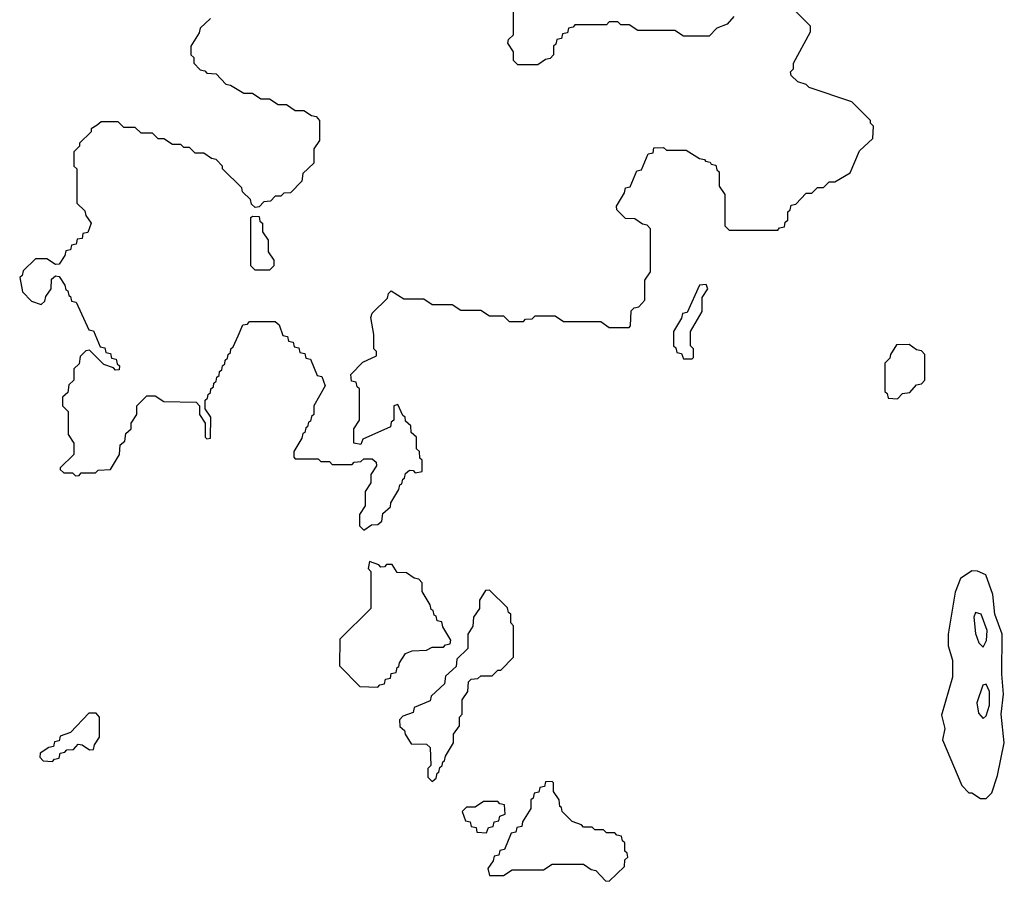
# Model space of a CAD drawing. Extents: x 2889633 to 3052318, y 540750 to 918690.
# Tile 230 of 256: x 2926570 to 2930019, y 748500 to 751518. Entities that reach past the tile are written whole.
import ezdxf

# ---------------------------------------------------------------- set-up
doc = ezdxf.new("R2010")
doc.units = 0

msp = doc.modelspace()

# ---------------------------------------------------------------- linework, layer by layer
at = {"layer": '0CON02XD'}
for points in [[(2927775, 749730), (2927801.7, 749748.3), (2927825, 749750), (2927838.3, 749761.7), (2927841.7, 749788.3), (2927868.3, 749811.7), (2927870, 749825), (2927898.3, 749871.7), (2927901.7, 749888.3), (2927908.3, 749891.7), (2927911.7, 749908.3), (2927918.3, 749911.7), (2927921.7, 749928.3), (2927935, 749940), (2927948.3, 749938.3), (2927955, 749930), (2927980, 749935), (2927980, 749975), (2927971.7, 749981.7), (2927970, 750005), (2927960, 750015), (2927960, 750055), (2927941.7, 750071.7), (2927940, 750095), (2927921.7, 750111.7), (2927920, 750125), (2927911.7, 750131.7), (2927895, 750170), (2927880, 750165), (2927880, 750115), (2927871.7, 750108.3), (2927868.3, 750091.7), (2927771.7, 750048.3), (2927765, 750030), (2927740, 750035), (2927740, 750085), (2927760, 750115), (2927760, 750225), (2927751.7, 750231.7), (2927748.3, 750248.3), (2927731.7, 750251.7), (2927730, 750275), (2927771.7, 750318.3), (2927820, 750340), (2927820, 750355), (2927810, 750365), (2927810, 750415), (2927800, 750475), (2927805, 750490), (2927858.3, 750541.7), (2927861.7, 750558.3), (2927871.7, 750568.3), (2927915, 750540), (2927985, 750540), (2928015, 750520), (2928085, 750520), (2928115, 750500), (2928185, 750500), (2928215, 750480), (2928265, 750480), (2928285, 750460), (2928335, 750460), (2928341.7, 750468.3), (2928365, 750470), (2928375, 750480), (2928445, 750480), (2928475, 750460), (2928605, 750460), (2928635, 750440), (2928705, 750440), (2928710, 750445), (2928711.7, 750498.3), (2928721.7, 750508.3), (2928738.3, 750511.7), (2928760, 750535), (2928760, 750605), (2928780, 750635), (2928780, 750785), (2928768.3, 750798.3), (2928751.7, 750801.7), (2928725, 750820), (2928691.7, 750821.7), (2928661.7, 750851.7), (2928660, 750865), (2928688.3, 750911.7), (2928691.7, 750928.3), (2928708.3, 750931.7), (2928731.7, 750988.3), (2928748.3, 750991.7), (2928771.7, 751048.3), (2928788.3, 751051.7), (2928791.7, 751068.3), (2928825, 751070), (2928835, 751060), (2928905, 751060), (2928951.7, 751031.7), (2928968.3, 751028.3), (2928971.7, 751021.7), (2928988.3, 751018.3), (2928991.7, 751011.7), (2929008.3, 751008.3), (2929011.7, 750991.7), (2929020, 750985), (2929020, 750935), (2929040, 750905), (2929040, 750795), (2929055, 750780), (2929225, 750780), (2929231.7, 750788.3), (2929248.3, 750791.7), (2929251.7, 750808.3), (2929260, 750815), (2929260, 750845), (2929268.3, 750851.7), (2929271.7, 750868.3), (2929288.3, 750871.7), (2929325, 750910), (2929345, 750910), (2929365, 750930), (2929385, 750930), (2929405, 750950), (2929425, 750950), (2929478.3, 750981.7), (2929511.7, 751058.3), (2929558.3, 751101.7), (2929560, 751145), (2929550, 751155), (2929550, 751165), (2929485, 751230), (2929335, 751280), (2929325, 751290), (2929295, 751300), (2929271.7, 751321.7), (2929270, 751335), (2929280, 751345), (2929280, 751365), (2929340, 751475), (2929340, 751495), (2929245, 751590)], [(2929071.7, 751528.3), (2929048.3, 751501.7), (2929011.7, 751488.3), (2928985, 751460), (2928895, 751460), (2928865, 751480), (2928735, 751480), (2928705, 751500), (2928675, 751500), (2928665, 751510), (2928635, 751510), (2928625, 751500), (2928515, 751500), (2928508.3, 751491.7), (2928491.7, 751488.3), (2928488.3, 751471.7), (2928471.7, 751468.3), (2928468.3, 751451.7), (2928451.7, 751448.3), (2928448.3, 751431.7), (2928440, 751425), (2928440, 751395), (2928428.3, 751381.7), (2928411.7, 751378.3), (2928385, 751360), (2928315, 751360), (2928300, 751375), (2928300, 751405), (2928280, 751435), (2928281.7, 751448.3), (2928300, 751465), (2928300, 751555)], [(2927238.3, 751521.7), (2927201.7, 751488.3), (2927198.3, 751471.7), (2927170, 751425), (2927170, 751395), (2927180, 751385), (2927180, 751365), (2927201.7, 751341.7), (2927218.3, 751338.3), (2927225, 751330), (2927258.3, 751328.3), (2927291.7, 751291.7), (2927308.3, 751288.3), (2927355, 751260), (2927385, 751260), (2927415, 751240), (2927445, 751240), (2927475, 751220), (2927505, 751220), (2927535, 751200), (2927565, 751200), (2927591.7, 751181.7), (2927608.3, 751178.3), (2927620, 751165), (2927620, 751095), (2927600, 751065), (2927600, 751015), (2927561.7, 750978.3), (2927558.3, 750951.7), (2927518.3, 750911.7), (2927495, 750910), (2927485, 750900), (2927465, 750900), (2927448.3, 750881.7), (2927425, 750880), (2927408.3, 750861.7), (2927395, 750860), (2927381.7, 750871.7), (2927378.3, 750888.3), (2927350, 750915), (2927348.3, 750928.3), (2927280, 750995), (2927280, 751005), (2927258.3, 751028.3), (2927241.7, 751031.7), (2927215, 751050), (2927185, 751050), (2927165, 751070), (2927145, 751070), (2927135, 751080), (2927105, 751080), (2927075, 751100), (2927055, 751100), (2927035, 751120), (2926995, 751120), (2926975, 751140), (2926935, 751140), (2926915, 751160), (2926855, 751160), (2926841.7, 751148.3)], [(2926841.7, 751148.3), (2926820, 751135), (2926820, 751125), (2926780, 751085), (2926780, 751075), (2926760, 751055), (2926760, 751005), (2926770, 750995), (2926770, 750875), (2926798.3, 750848.3), (2926801.7, 750831.7), (2926820, 750805), (2926808.3, 750771.7), (2926791.7, 750768.3), (2926788.3, 750751.7), (2926771.7, 750748.3), (2926768.3, 750731.7), (2926751.7, 750728.3), (2926748.3, 750711.7), (2926731.7, 750708.3), (2926728.3, 750691.7), (2926708.3, 750661.7), (2926695, 750660), (2926665, 750680), (2926625, 750680), (2926581.7, 750638.3), (2926578.3, 750621.7), (2926570, 750615), (2926580, 750565), (2926611.7, 750531.7), (2926645, 750520), (2926658.3, 750531.7), (2926661.7, 750548.3), (2926680, 750575), (2926681.7, 750608.3), (2926695, 750620), (2926708.3, 750618.3), (2926728.3, 750588.3), (2926731.7, 750571.7), (2926738.3, 750568.3), (2926741.7, 750551.7), (2926748.3, 750548.3), (2926751.7, 750531.7), (2926768.3, 750528.3), (2926811.7, 750431.7), (2926828.3, 750428.3), (2926851.7, 750371.7), (2926868.3, 750368.3), (2926871.7, 750351.7), (2926888.3, 750348.3), (2926891.7, 750331.7), (2926908.3, 750328.3), (2926911.7, 750311.7), (2926920, 750305), (2926918.3, 750291.7), (2926905, 750290), (2926898.3, 750298.3), (2926865, 750310), (2926815, 750360), (2926801.7, 750358.3), (2926781.7, 750338.3), (2926778.3, 750311.7), (2926760, 750295), (2926760, 750255), (2926741.7, 750238.3), (2926738.3, 750211.7), (2926720, 750195), (2926720, 750165), (2926740, 750145), (2926740, 750065), (2926760, 750035), (2926760, 749995), (2926711.7, 749948.3), (2926711.7, 749941.7), (2926725, 749930), (2926755, 749930), (2926765, 749920), (2926778.3, 749921.7), (2926785, 749930), (2926835, 749930), (2926845, 749940), (2926888.3, 749941.7), (2926920, 749995), (2926921.7, 750028.3), (2926938.3, 750041.7), (2926941.7, 750068.3), (2926960, 750085), (2926960, 750105), (2926980, 750135), (2926980, 750165), (2927015, 750200), (2927045, 750200), (2927075, 750180), (2927188.3, 750178.3), (2927200, 750165), (2927200, 750135), (2927220, 750105), (2927220, 750055), (2927225, 750050), (2927238.3, 750051.7), (2927240, 750125), (2927220, 750155), (2927220, 750185), (2927228.3, 750191.7), (2927230, 750205), (2927238.3, 750211.7), (2927240, 750225), (2927248.3, 750231.7), (2927250, 750245), (2927258.3, 750251.7), (2927260, 750265), (2927268.3, 750271.7), (2927270, 750285), (2927278.3, 750291.7), (2927280, 750305), (2927288.3, 750311.7), (2927290, 750325), (2927298.3, 750331.7), (2927300, 750345), (2927308.3, 750351.7), (2927310, 750365), (2927318.3, 750371.7), (2927335, 750410), (2927351.7, 750448.3), (2927368.3, 750451.7), (2927375, 750460), (2927465, 750460), (2927478.3, 750448.3), (2927491.7, 750411.7), (2927508.3, 750408.3), (2927511.7, 750391.7), (2927528.3, 750388.3), (2927531.7, 750371.7), (2927548.3, 750368.3), (2927551.7, 750351.7), (2927568.3, 750348.3), (2927571.7, 750331.7), (2927588.3, 750328.3), (2927611.7, 750271.7), (2927628.3, 750268.3), (2927640, 750235), (2927600, 750165), (2927600, 750135), (2927591.7, 750128.3), (2927588.3, 750111.7), (2927581.7, 750108.3), (2927578.3, 750091.7), (2927571.7, 750088.3), (2927568.3, 750071.7), (2927561.7, 750068.3), (2927558.3, 750051.7), (2927530, 750005), (2927530, 749985), (2927535, 749980), (2927615, 749980), (2927625, 749970), (2927655, 749970), (2927665, 749960), (2927735, 749960), (2927741.7, 749968.3), (2927765, 749970), (2927775, 749980), (2927805, 749980), (2927818.3, 749968.3), (2927820, 749955), (2927800, 749925), (2927800, 749895), (2927780, 749865), (2927780, 749815), (2927760, 749785), (2927760, 749745), (2927775, 749730)], [(2927445, 750640), (2927395, 750640), (2927380, 750655), (2927380, 750825), (2927385, 750830), (2927408.3, 750828.3), (2927411.7, 750811.7), (2927420, 750805), (2927420, 750775), (2927440, 750745), (2927440, 750705), (2927460, 750675), (2927460, 750655), (2927445, 750640)], [(2928925, 750330), (2928930, 750335), (2928930, 750365), (2928920, 750375), (2928920, 750425), (2928960, 750495), (2928960, 750545), (2928980, 750575), (2928975, 750590), (2928951.7, 750588.3), (2928908.3, 750491.7), (2928891.7, 750488.3), (2928888.3, 750471.7), (2928860, 750425), (2928860, 750375), (2928868.3, 750368.3), (2928871.7, 750351.7), (2928888.3, 750348.3), (2928895, 750330), (2928925, 750330)], [(2929645, 750190), (2929661.7, 750208.3), (2929688.3, 750211.7), (2929711.7, 750238.3), (2929728.3, 750241.7), (2929740, 750255), (2929740, 750345), (2929728.3, 750358.3), (2929711.7, 750361.7), (2929685, 750380), (2929641.7, 750378.3), (2929620, 750345), (2929618.3, 750331.7), (2929600, 750315), (2929600, 750215), (2929608.3, 750208.3), (2929611.7, 750191.7), (2929645, 750190)], [(2927825, 749180), (2927831.7, 749188.3), (2927848.3, 749191.7), (2927851.7, 749208.3), (2927868.3, 749211.7), (2927871.7, 749228.3), (2927888.3, 749231.7), (2927891.7, 749248.3), (2927898.3, 749251.7), (2927900, 749265), (2927921.7, 749298.3), (2927945, 749307.5), (2927995, 749310), (2928015, 749320), (2928055, 749320), (2928061.7, 749328.3), (2928078.3, 749331.7), (2928080, 749345), (2928051.7, 749391.7), (2928048.3, 749408.3), (2928031.7, 749411.7), (2928028.3, 749428.3), (2928021.7, 749431.7), (2928018.3, 749448.3), (2928011.7, 749451.7), (2928008.3, 749468.3), (2927980, 749515), (2927980, 749545), (2927968.3, 749558.3), (2927951.7, 749561.7), (2927925, 749580), (2927891.7, 749581.7), (2927875, 749610), (2927855, 749610), (2927848.3, 749601.7), (2927835, 749600), (2927828.3, 749608.3), (2927795, 749620), (2927790, 749595), (2927800, 749585), (2927800, 749455), (2927691.7, 749348.3), (2927690, 749255), (2927761.7, 749181.7), (2927825, 749180)], [(2929955, 748790), (2929975, 748810), (2929995, 748870), (2930018.8, 748985), (2930008, 749085), (2930016.2, 749155), (2930010, 749225), (2930011.2, 749365), (2929985.8, 749435.8), (2929978.8, 749505), (2929953.6, 749573.6), (2929925, 749586.7), (2929905, 749587.5), (2929865, 749560), (2929847, 749513), (2929822.5, 749365), (2929822.5, 749325), (2929837.5, 749275), (2929837.5, 749215), (2929798.3, 749081.7), (2929810, 749035), (2929802.5, 748995), (2929870, 748835), (2929895, 748810), (2929905, 748810), (2929935, 748790), (2929955, 748790)], [(2928015, 748850), (2928028.3, 748861.7), (2928031.7, 748878.3), (2928038.3, 748881.7), (2928041.7, 748898.3), (2928050, 748905), (2928051.7, 748918.3), (2928058.3, 748921.7), (2928061.7, 748938.3), (2928090, 748985), (2928090, 749015), (2928110, 749045), (2928110, 749075), (2928120, 749085), (2928120, 749135), (2928140, 749165), (2928141.7, 749198.3), (2928151.7, 749208.3), (2928175, 749210), (2928185, 749220), (2928225, 749220), (2928245, 749240), (2928255, 749240), (2928300, 749285), (2928300, 749395), (2928290, 749405), (2928290, 749435), (2928281.7, 749441.7), (2928278.3, 749458.3), (2928215, 749520), (2928201.7, 749518.3), (2928180, 749485), (2928180, 749455), (2928160, 749425), (2928157, 749393), (2928140, 749365), (2928140, 749315), (2928101.7, 749278.3), (2928098.3, 749251.7), (2928061.7, 749218.3), (2928058.3, 749191.7), (2928011.7, 749148.3), (2928008.3, 749131.7), (2927951.7, 749108.3), (2927948.3, 749091.7), (2927911.7, 749078.3), (2927900, 749065), (2927901.7, 749041.7), (2927918.3, 749028.3), (2927920, 749015), (2927941.7, 748981.7), (2927995, 748980), (2928008.3, 748968.3), (2928010, 748905), (2928000, 748895), (2928000, 748865), (2928015, 748850)], [(2929945, 749320), (2929956.4, 749343.6), (2929958.3, 749378.3), (2929937.5, 749435), (2929918.3, 749441.7), (2929912.5, 749425), (2929918.3, 749368.3), (2929930, 749335), (2929945, 749320)], [(2929945, 749070), (2929955, 749080), (2929966.4, 749116.4), (2929966.7, 749165), (2929955, 749190), (2929943, 749187), (2929922.5, 749125), (2929928.3, 749088.3), (2929945, 749070)], [(2926685, 748920), (2926691.7, 748928.3), (2926708.3, 748931.7), (2926711.7, 748948.3), (2926728.3, 748951.7), (2926735, 748960), (2926758.3, 748961.7), (2926775, 748980), (2926788.3, 748978.3), (2926815, 748960), (2926828.3, 748961.7), (2926831.7, 748978.3), (2926850, 749005), (2926850, 749075), (2926838.3, 749088.3), (2926811.7, 749088.3), (2926748.3, 749021.7), (2926711.7, 749008.3), (2926708.3, 748991.7), (2926691.7, 748988.3), (2926688.3, 748971.7), (2926671.7, 748968.3), (2926641.7, 748948.3), (2926640, 748935), (2926651.7, 748921.7), (2926685, 748920)], [(2928635, 748500), (2928688.3, 748551.7), (2928690, 748575), (2928700, 748585), (2928698.3, 748598.3), (2928690, 748605), (2928690, 748635), (2928681.7, 748641.7), (2928678.3, 748658.3), (2928661.7, 748661.7), (2928655, 748670), (2928625, 748670), (2928615, 748680), (2928585, 748680), (2928575, 748690), (2928545, 748690), (2928538.3, 748698.3), (2928505, 748710), (2928470, 748745), (2928468.3, 748758.3), (2928461.7, 748761.7), (2928460, 748785), (2928440, 748815), (2928440, 748845), (2928435, 748850), (2928411.7, 748848.3), (2928408.3, 748831.7), (2928391.7, 748828.3), (2928388.3, 748811.7), (2928371.7, 748808.3), (2928368.3, 748791.7), (2928360, 748785), (2928360, 748755), (2928331.7, 748708.3), (2928328.3, 748691.7), (2928311.7, 748688.3), (2928308.3, 748671.7), (2928291.7, 748668.3), (2928268.3, 748611.7), (2928251.7, 748608.3), (2928248.3, 748591.7), (2928231.7, 748588.3), (2928228.3, 748571.7), (2928210, 748545), (2928215, 748520), (2928265, 748520), (2928295, 748540), (2928405, 748540), (2928435, 748560), (2928545, 748560), (2928571.7, 748541.7), (2928588.3, 748538.3), (2928621.7, 748501.7), (2928635, 748500)], [(2928205, 748670), (2928211.7, 748688.3), (2928228.3, 748691.7), (2928231.7, 748708.3), (2928248.3, 748711.7), (2928251.7, 748728.3), (2928270, 748735), (2928268.3, 748768.3), (2928251.7, 748771.7), (2928245, 748780), (2928195, 748780), (2928165, 748760), (2928135, 748760), (2928120, 748745), (2928131.7, 748711.7), (2928148.3, 748708.3), (2928151.7, 748691.7), (2928168.3, 748688.3), (2928171.7, 748671.7), (2928205, 748670)]]:
    msp.add_lwpolyline(points, dxfattribs=at)

doc.saveas('drawing.dxf')
